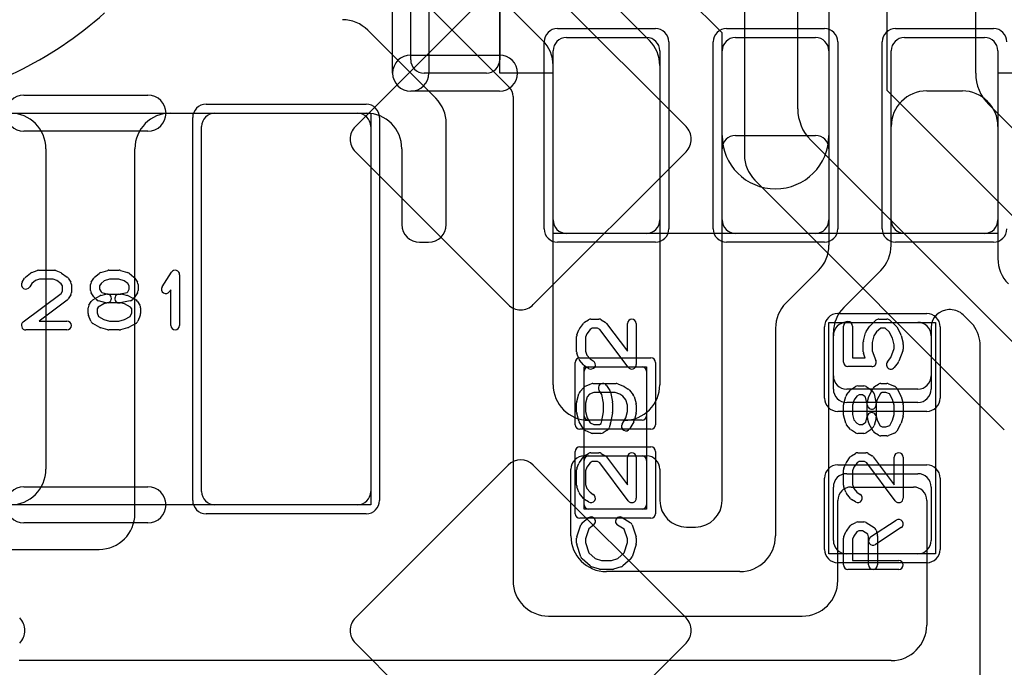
# Model space of a CAD drawing. Extents: x -1 to 20.9, y -0.5 to 20.
# Tile 14 of 19: x 10.9 to 16.5, y 8.3 to 11.9. Entities that reach past the tile are written whole.
import ezdxf

# ---------------------------------------------------------------- set-up
doc = ezdxf.new("R2010")
doc.units = 0
for name, color, linetype in [('L1', 3, 'CONTINUOUS'), ('L4', 3, 'CONTINUOUS'), ('MetalMask-A', 176, 'CONTINUOUS'), ('PartsArea-A', 111, 'CONTINUOUS'), ('PartsSilk-A', 221, 'CONTINUOUS'), ('Resist-A', 2, 'CONTINUOUS'), ('Silk-A', 140, 'CONTINUOUS')]:
    doc.layers.add(name, color=color, linetype=linetype)

msp = doc.modelspace()

# ---------------------------------------------------------------- linework, layer by layer
at = {"layer": 'L1'}
for p, q in [((13.68358, 12.56642), (14.46642, 11.78358)), ((14.875, 11.82574), (14.41287, 12.28787)), ((13.86642, 11.78358), (13.38358, 12.26642)), ((13.10858, 12.09142), (13.67804, 11.52196)), ((15.475, 11.95), (15.475, 11.25)), ((13.26642, 11.45858), (12.88358, 11.84142)), ((14, 11.8), (14.45, 11.8)), ((14.875, 11.25), (14.875, 11.82574)), ((14.95, 11.8), (15.4, 11.8)), ((15.9, 11.8), (16.35, 11.8)), ((13.925, 10.775), (13.925, 11.725)), ((14.525, 11.725), (14.525, 10.775)), ((14.875, 10.775), (14.875, 11.725)), ((15.475, 11.725), (15.475, 10.775)), ((15.825, 10.775), (15.825, 11.725)), ((16.425, 11.725), (16.425, 10.775)), ((13.925, 9.85), (13.925, 11.64216)), ((14.525, 11.64216), (14.525, 9.85)), ((13.7, 11.46895), (13.7, 8.75)), ((16.025, 11.5), (16.225, 11.5)), ((11.775, 11.375), (12.875, 11.375)), ((12.025, 11.375), (12.825, 11.375)), ((11.95, 9.25), (11.95, 11.3)), ((12.9, 11.3), (12.9, 9.25)), ((13.325, 10.75), (13.325, 11.31716)), ((15.825, 10.63284), (15.825, 11.3)), ((16.425, 11.3), (16.425, 10.55784)), ((14.94997, 11.25), (15.40003, 11.25)), ((11.075, 11.175), (11.075, 9.375)), ((11.575, 9.125), (11.575, 11.175)), ((13.075, 11.175), (13.075, 10.75)), ((14.875, 9.2), (14.875, 11.17503)), ((15.475, 11.17503), (15.475, 10.63284)), ((14.45, 10.7), (14, 10.7)), ((15.4, 10.7), (14.95, 10.7)), ((16.35, 10.7), (15.9, 10.7)), ((13.175, 10.65), (13.225, 10.65)), ((15.41642, 10.49142), (15.23358, 10.30858)), ((15.55858, 10.28358), (15.76642, 10.49142)), ((16.15858, 10.2713), (16.15, 10.2713)), ((16.28739, 10.18391), (16.22929, 10.24201)), ((15.575, 10.2), (15.975, 10.2)), ((15.175, 10.16716), (15.175, 9)), ((15.5, 9.89997), (15.5, 10.14216)), ((16.05, 10.1713), (16.05, 9.89997)), ((15.5, 9.825), (15.5, 10.125)), ((16.05, 10.125), (16.05, 9.825)), ((16.325, 6.675), (16.325, 10.06716)), ((14.1, 9.675), (14.1, 9.925)), ((14.125, 9.95), (14.425, 9.95)), ((14.45, 9.925), (14.45, 9.675)), ((15.97503, 9.825), (15.57497, 9.825)), ((15.975, 9.75), (15.575, 9.75)), ((14.325, 9.65), (14.125, 9.65)), ((14.425, 9.65), (14.125, 9.65)), ((14.09997, 9.45), (14.45003, 9.45)), ((14.1, 9.175), (14.1, 9.425)), ((14.125, 9.45), (14.425, 9.45)), ((14.45, 9.425), (14.45, 9.175)), ((14.025, 9), (14.025, 9.37503)), ((14.525, 9.37503), (14.525, 9.2)), ((15.575, 9.35), (15.975, 9.35)), ((15.5, 8.975), (15.5, 9.275)), ((15.59997, 9.275), (15.95003, 9.275)), ((16.05, 9.275), (16.05, 8.975)), ((15.525, 8.75), (15.525, 9.20003)), ((16.025, 9.20003), (16.025, 8.5)), ((12.825, 9.175), (12.025, 9.175)), ((14.425, 9.15), (14.125, 9.15)), ((14.675, 9.05), (14.725, 9.05)), ((9.55, 8.925), (11.375, 8.925)), ((15.975, 8.9), (15.575, 8.9)), ((14.975, 8.8), (14.225, 8.8)), ((13.9, 8.55), (15.325, 8.55)), ((15.825, 8.3), (10.925, 8.3))]:
    msp.add_line(p, q, dxfattribs=at)
for centre, radius, start, end in [((12.74216, 11.7), 0.2, 45, 90), ((14, 11.725), 0.075, 90, 180), ((14.45, 11.725), 0.075, 0, 90), ((14.95, 11.725), 0.075, 90, 180), ((15.4, 11.725), 0.075, 0, 90), ((15.9, 11.725), 0.075, 90, 180), ((16.35, 11.725), 0.075, 0, 90), ((13.725, 11.64216), 0.2, 0, 45), ((14.325, 11.64216), 0.2, 0, 45), ((13.62503, 11.46895), 0.07497, 0, 45), ((13.125, 11.31716), 0.2, 0, 45), ((16.025, 11.3), 0.2, 90, 180), ((16.225, 11.3), 0.2, 0, 90), ((10.875, 11.175), 0.2, 0, 89.99885), ((11.775, 11.175), 0.2, 90, 180), ((12.025, 11.3), 0.075, 90, 180), ((12.825, 11.3), 0.075, 0, 90), ((12.875, 11.175), 0.2, 0, 90), ((15.175, 11.25), 0.3, 180, 0), ((14.94997, 11.17503), 0.07497, 90, 180), ((15.40003, 11.17503), 0.07497, 0, 90), ((13.175, 10.75), 0.1, 180, -90), ((13.225, 10.75), 0.1, -90, 0), ((14, 10.775), 0.075, 180, -90), ((14.45, 10.775), 0.075, -90, 0), ((14.95, 10.775), 0.075, 180, -90), ((15.4, 10.775), 0.075, -90, 0), ((15.9, 10.775), 0.075, 180, -90), ((16.35, 10.775), 0.075, -90, 0), ((15.275, 10.63284), 0.2, -45, 0), ((15.625, 10.63284), 0.2, -45, 0), ((16.625, 10.55784), 0.2, 180, -135), ((15.375, 10.16716), 0.2, 135, 180), ((15.7, 10.14216), 0.2, 135, 180), ((16.15, 10.1713), 0.1, 90, 180), ((16.15858, 10.1713), 0.1, 45, 90), ((15.575, 10.125), 0.075, 90, 180), ((15.975, 10.125), 0.075, 0, 90), ((16.125, 10.06716), 0.2, 0, 35.71418), ((14.125, 9.925), 0.025, 90, 180), ((14.425, 9.925), 0.025, 0, 90), ((14.125, 9.85), 0.2, 180, -90), ((14.325, 9.85), 0.2, -90, 0), ((15.57497, 9.89997), 0.07497, 180, -90), ((15.97503, 9.89997), 0.07497, -90, 0), ((15.575, 9.825), 0.075, 180, -90), ((15.975, 9.825), 0.075, -90, 0), ((14.125, 9.675), 0.025, 180, -90), ((14.425, 9.675), 0.025, -90, 0), ((14.09997, 9.37503), 0.07497, 90, 180), ((14.125, 9.425), 0.025, 90, 180), ((14.425, 9.425), 0.025, 0, 90), ((14.45003, 9.37503), 0.07497, 0, 90), ((10.875, 9.375), 0.2, -90, 0), ((15.575, 9.275), 0.075, 90, 180), ((15.975, 9.275), 0.075, 0, 90), ((12.025, 9.25), 0.075, 180, -90), ((12.825, 9.25), 0.075, -90, 0), ((15.59997, 9.20003), 0.07497, 90, 180), ((15.95003, 9.20003), 0.07497, 0, 90), ((14.675, 9.2), 0.15, 180, -90), ((14.725, 9.2), 0.15, -90, 0), ((14.125, 9.175), 0.025, 180, -90), ((14.425, 9.175), 0.025, -90, 0), ((11.375, 9.125), 0.2, -90, 0), ((14.225, 9), 0.2, 180, -90), ((14.975, 9), 0.2, -90, 0), ((15.575, 8.975), 0.075, 180, -90), ((15.975, 8.975), 0.075, -90, 0), ((13.9, 8.75), 0.2, 180, -90), ((15.325, 8.75), 0.2, -90, 0), ((15.825, 8.5), 0.2, -90, 0)]:
    msp.add_arc(centre, radius, start, end, dxfattribs=at)
at = {"layer": 'L4'}
for p, q in [((16.3, 11.6), (16.3, 14.24645)), ((15.8, 13.075), (15.8, 11.50355)), ((15.3, 11.4), (15.3, 12.97145)), ((15, 12.76716), (15, 11.14062)), ((13.67263, 12.1585), (12.81404, 11.29991)), ((14.67262, 11.29992), (13.81403, 12.1585)), ((15.8, 11.50355), (17.32678, 9.97678)), ((16.99822, 10.79822), (16.37322, 11.42322)), ((16.9, 9.69645), (15.37322, 11.22322)), ((12.81404, 11.15849), (13.67262, 10.29991)), ((13.81404, 10.29991), (14.67262, 11.15849)), ((15.05858, 10.9992), (16.46081, 9.59697)), ((13.67263, 9.3985), (12.81404, 8.53991)), ((14.67262, 8.53992), (13.81403, 9.3985)), ((12.81404, 8.39849), (13.67262, 7.53991)), ((13.81404, 7.53991), (14.67262, 8.39849))]:
    msp.add_line(p, q, dxfattribs=at)
for centre, radius, start, end in [((9.99997, 13.5), 2.10001, -80.76302, -48.05369), ((16.55, 11.6), 0.25, 180, -135), ((15.55, 11.4), 0.25, 180, -135), ((12.88474, 11.2292), 0.09999, 134.99595, -134.99595), ((14.60191, 11.2292), 0.10001, -45, 45.00405), ((15.2, 11.14062), 0.2, 180, -135), ((13.74333, 10.37061), 0.09999, -135.00405, -44.99595), ((13.74333, 9.3278), 0.09998, 45, 135), ((10.85691, 8.4692), 0.10001, -45, 45.00405), ((12.88474, 8.4692), 0.09999, 134.99595, -134.99595), ((14.60191, 8.4692), 0.10001, -45, 45.00405)]:
    msp.add_arc(centre, radius, start, end, dxfattribs=at)
at = {"layer": 'MetalMask-A'}
for p, q in [((14, 11.8), (14.45, 11.8)), ((14.95, 11.8), (15.4, 11.8)), ((15.9, 11.8), (16.35, 11.8)), ((13.925, 10.775), (13.925, 11.725)), ((14.525, 11.725), (14.525, 10.775)), ((14.875, 10.775), (14.875, 11.725)), ((15.475, 11.725), (15.475, 10.775)), ((15.825, 10.775), (15.825, 11.725)), ((16.425, 11.725), (16.425, 10.775)), ((12.025, 11.375), (12.825, 11.375)), ((11.95, 9.25), (11.95, 11.3)), ((12.9, 11.3), (12.9, 9.25)), ((14.45, 10.7), (14, 10.7)), ((15.4, 10.7), (14.95, 10.7)), ((16.35, 10.7), (15.9, 10.7)), ((15.575, 10.2), (15.975, 10.2)), ((15.5, 9.825), (15.5, 10.125)), ((16.05, 10.125), (16.05, 9.825)), ((14.1, 9.675), (14.1, 9.925)), ((14.125, 9.95), (14.425, 9.95)), ((14.45, 9.925), (14.45, 9.675)), ((15.975, 9.75), (15.575, 9.75)), ((14.425, 9.65), (14.125, 9.65)), ((14.1, 9.175), (14.1, 9.425)), ((14.125, 9.45), (14.425, 9.45)), ((14.45, 9.425), (14.45, 9.175)), ((15.575, 9.35), (15.975, 9.35)), ((15.5, 8.975), (15.5, 9.275)), ((16.05, 9.275), (16.05, 8.975)), ((12.825, 9.175), (12.025, 9.175)), ((14.425, 9.15), (14.125, 9.15)), ((15.975, 8.9), (15.575, 8.9))]:
    msp.add_line(p, q, dxfattribs=at)
for centre, radius, start, end in [((14, 11.725), 0.075, 90, 180), ((14.45, 11.725), 0.075, 0, 90), ((14.95, 11.725), 0.075, 90, 180), ((15.4, 11.725), 0.075, 0, 90), ((15.9, 11.725), 0.075, 90, 180), ((16.35, 11.725), 0.075, 0, 90), ((12.025, 11.3), 0.075, 90, 180), ((12.825, 11.3), 0.075, 0, 90), ((14, 10.775), 0.075, 180, -90), ((14.45, 10.775), 0.075, -90, 0), ((14.95, 10.775), 0.075, 180, -90), ((15.4, 10.775), 0.075, -90, 0), ((15.9, 10.775), 0.075, 180, -90), ((16.35, 10.775), 0.075, -90, 0), ((15.575, 10.125), 0.075, 90, 180), ((15.975, 10.125), 0.075, 0, 90), ((14.125, 9.925), 0.025, 90, 180), ((14.425, 9.925), 0.025, 0, 90), ((15.575, 9.825), 0.075, 180, -90), ((15.975, 9.825), 0.075, -90, 0), ((14.125, 9.675), 0.025, 180, -90), ((14.425, 9.675), 0.025, -90, 0), ((14.125, 9.425), 0.025, 90, 180), ((14.425, 9.425), 0.025, 0, 90), ((15.575, 9.275), 0.075, 90, 180), ((15.975, 9.275), 0.075, 0, 90), ((12.025, 9.25), 0.075, 180, -90), ((12.825, 9.25), 0.075, -90, 0), ((14.125, 9.175), 0.025, 180, -90), ((14.425, 9.175), 0.025, -90, 0), ((15.575, 8.975), 0.075, 180, -90), ((15.975, 8.975), 0.075, -90, 0)]:
    msp.add_arc(centre, radius, start, end, dxfattribs=at)
at = {"layer": 'PartsArea-A'}
for p, q in [((13.625, 11.6), (13.625, 13.4)), ((13.925, 11.6), (13.625, 11.6)), ((13.925, 10.7), (13.925, 11.6)), ((16.725, 11.6), (16.425, 11.6)), ((16.425, 11.6), (16.425, 10.7)), ((9.7, 11.375), (12.9, 11.375)), ((12.9, 11.375), (12.9, 9.175)), ((16.425, 10.7), (13.925, 10.7)), ((15.475, 8.9), (15.475, 10.2)), ((15.475, 10.2), (16.075, 10.2)), ((16.075, 10.2), (16.075, 8.9)), ((14.1, 9.15), (14.1, 9.95)), ((14.1, 9.95), (14.45, 9.95)), ((14.45, 9.95), (14.45, 9.15)), ((12.9, 9.175), (9.7, 9.175)), ((14.45, 9.15), (14.1, 9.15)), ((16.075, 8.9), (15.475, 8.9))]:
    msp.add_line(p, q, dxfattribs=at)
at = {"layer": 'PartsSilk-A'}
for p, q in [((13.0234, 11.6), (13.0234, 13.4)), ((13.125, 11.675), (13.125, 13.325)), ((13.2266, 13.2984), (13.2266, 11.6)), ((13.625, 13.325), (13.625, 11.675)), ((13.125, 11.7016), (13.6234, 11.7016)), ((13.55, 11.6), (13.2, 11.6)), ((10.9516, 11.4766), (11.6484, 11.4766)), ((13.6234, 11.4984), (13.125, 11.4984)), ((11.6484, 11.2734), (10.9516, 11.2734)), ((10.96077, 10.45378), (10.98855, 10.476)), ((10.99563, 10.47997), (11.02618, 10.49108)), ((11.03472, 10.49259), (11.12083, 10.49259)), ((11.13011, 10.4908), (11.15789, 10.47969)), ((11.16331, 10.4767), (11.19387, 10.45448)), ((11.34867, 10.45295), (11.37367, 10.47517)), ((11.38341, 10.48052), (11.4223, 10.49163)), ((11.42917, 10.49259), (11.4875, 10.49259)), ((11.49437, 10.49163), (11.53326, 10.48052)), ((11.54201, 10.476), (11.56979, 10.45378)), ((11.72763, 10.3997), (11.78041, 10.48118)), ((11.82639, 10.46759), (11.82639, 10.18241)), ((10.9413, 10.42529), (10.95519, 10.44751)), ((10.99533, 10.4174), (10.9837, 10.39879)), ((11.01658, 10.43439), (10.99533, 10.4174)), ((11.03912, 10.44259), (11.01658, 10.43439)), ((11.11602, 10.44259), (11.03912, 10.44259)), ((11.13643, 10.43443), (11.11602, 10.44259)), ((11.16054, 10.41689), (11.13643, 10.43443)), ((11.16806, 10.40487), (11.16054, 10.41689)), ((11.16806, 10.37476), (11.16806, 10.40487)), ((11.20037, 10.44751), (11.21426, 10.42529)), ((11.21806, 10.41204), (11.21806, 10.36759)), ((11.32639, 10.3787), (11.32639, 10.41204)), ((11.33019, 10.42529), (11.34408, 10.44751)), ((11.38457, 10.41796), (11.37639, 10.40487)), ((11.37639, 10.40487), (11.37639, 10.38587)), ((11.40263, 10.43401), (11.38457, 10.41796)), ((11.43267, 10.44259), (11.40263, 10.43401)), ((11.484, 10.44259), (11.43267, 10.44259)), ((11.5147, 10.43382), (11.484, 10.44259)), ((11.53523, 10.4174), (11.5147, 10.43382)), ((11.54306, 10.40487), (11.53523, 10.4174)), ((11.54306, 10.38587), (11.54306, 10.40487)), ((11.57537, 10.44751), (11.58926, 10.42529)), ((11.59306, 10.41204), (11.59306, 10.3787)), ((10.94747, 10.20239), (11.16043, 10.36256)), ((11.16043, 10.36256), (11.16806, 10.37476)), ((11.21426, 10.35434), (11.20037, 10.33212)), ((11.34408, 10.34323), (11.33019, 10.36545)), ((11.33899, 10.32634), (11.37788, 10.34856)), ((11.37639, 10.38587), (11.38497, 10.37215)), ((11.38384, 10.35101), (11.41162, 10.35842)), ((11.38497, 10.37215), (11.38932, 10.3678)), ((11.38932, 10.3678), (11.42134, 10.35926)), ((11.42134, 10.35926), (11.49861, 10.35926)), ((11.4826, 10.35877), (11.53074, 10.3684)), ((11.50505, 10.35842), (11.53283, 10.35101)), ((11.53074, 10.3684), (11.53448, 10.37215)), ((11.53448, 10.37215), (11.54306, 10.38587)), ((11.53815, 10.34891), (11.57982, 10.32669)), ((11.58926, 10.36545), (11.57537, 10.34323)), ((11.77639, 10.38301), (11.76959, 10.37252)), ((11.77639, 10.18241), (11.77639, 10.38301)), ((11.1942, 10.32539), (11.03733, 10.20741)), ((11.3163, 10.29566), (11.33019, 10.31788)), ((11.35871, 10.32769), (11.3476, 10.3388)), ((11.39986, 10.30353), (11.36925, 10.28604)), ((11.41162, 10.3101), (11.36995, 10.32121)), ((11.4245, 10.3101), (11.39986, 10.30353)), ((11.49533, 10.30926), (11.41806, 10.30926)), ((11.54796, 10.32086), (11.4924, 10.30975)), ((11.51717, 10.30344), (11.49533, 10.30926)), ((11.5504, 10.28572), (11.51717, 10.30344)), ((11.57185, 10.3388), (11.56074, 10.32769)), ((11.58926, 10.31787), (11.60314, 10.29565)), ((11.3125, 10.24907), (11.3125, 10.28241)), ((11.32831, 10.20612), (11.31442, 10.23945)), ((11.36925, 10.28604), (11.3625, 10.27524)), ((11.3625, 10.27524), (11.3625, 10.25407)), ((11.3625, 10.25407), (11.37119, 10.23322)), ((11.54842, 10.2336), (11.55694, 10.25407)), ((11.55694, 10.27524), (11.5504, 10.28572)), ((11.55694, 10.25407), (11.55694, 10.27524)), ((11.60502, 10.23946), (11.59114, 10.20613)), ((11.60694, 10.28241), (11.60694, 10.24907)), ((11.03733, 10.20741), (11.19306, 10.20741)), ((11.37788, 10.17181), (11.33899, 10.19403)), ((11.37119, 10.23322), (11.40006, 10.21673)), ((11.40006, 10.21673), (11.43267, 10.20741)), ((11.43267, 10.20741), (11.484, 10.20741)), ((11.484, 10.20741), (11.51697, 10.21683)), ((11.51697, 10.21683), (11.54842, 10.2336)), ((11.57982, 10.19368), (11.53815, 10.17146)), ((14.0733, 10.16331), (14.09552, 10.19387)), ((14.10249, 10.20037), (14.12471, 10.21426)), ((14.13796, 10.21806), (14.18241, 10.21806)), ((14.19566, 10.21426), (14.21788, 10.20037)), ((14.22461, 10.1942), (14.34259, 10.03733)), ((14.34259, 10.03733), (14.34259, 10.19306)), ((14.39259, 10.19306), (14.39259, 9.9625)), ((15.70625, 10.18093), (15.73958, 10.21149)), ((15.75648, 10.21806), (15.80093, 10.21806)), ((15.81783, 10.21149), (15.85116, 10.18093)), ((11.19306, 10.15741), (10.9625, 10.15741)), ((11.4223, 10.15837), (11.38341, 10.16948)), ((11.4875, 10.15741), (11.42917, 10.15741)), ((11.53326, 10.16948), (11.49437, 10.15837)), ((14.0592, 10.13011), (14.07031, 10.15789)), ((14.11557, 10.13643), (14.10741, 10.11602)), ((14.13311, 10.16054), (14.11557, 10.13643)), ((14.14513, 10.16806), (14.13311, 10.16054)), ((14.17524, 10.16806), (14.14513, 10.16806)), ((14.18744, 10.16043), (14.17524, 10.16806)), ((14.34761, 9.94747), (14.18744, 10.16043)), ((15.55741, 9.97639), (15.55741, 10.17917)), ((15.60741, 10.17917), (15.60741, 10.00139)), ((15.66927, 10.09634), (15.68038, 10.14078)), ((15.68383, 10.14859), (15.70235, 10.17637)), ((15.74227, 10.14612), (15.72783, 10.12446)), ((15.76621, 10.16806), (15.74227, 10.14612)), ((15.7912, 10.16806), (15.76621, 10.16806)), ((15.81421, 10.14696), (15.7912, 10.16806)), ((15.83297, 10.11178), (15.81421, 10.14696)), ((15.85632, 10.17426), (15.87854, 10.13259)), ((15.88073, 10.12689), (15.89184, 10.08245)), ((14.05741, 10.03472), (14.05741, 10.12083)), ((14.10741, 10.11602), (14.10741, 10.03912)), ((15.66852, 10.03472), (15.66852, 10.09028)), ((15.72783, 10.12446), (15.71852, 10.0872)), ((15.71852, 10.0872), (15.71852, 10.03932)), ((15.84259, 10.07331), (15.83297, 10.11178)), ((15.84259, 10.05321), (15.84259, 10.07331)), ((15.89259, 10.07639), (15.89259, 10.04861)), ((14.07003, 9.99563), (14.05892, 10.02618)), ((14.10741, 10.03912), (14.11561, 10.01658)), ((14.11561, 10.01658), (14.1326, 9.99533)), ((15.67946, 10.00139), (15.67016, 10.02582)), ((15.71852, 10.03932), (15.7391, 9.98529)), ((15.8234, 10.00284), (15.84259, 10.05321)), ((15.89095, 10.03971), (15.86873, 9.98138)), ((14.09622, 9.96077), (14.074, 9.98855)), ((14.1326, 9.99533), (14.15121, 9.9837)), ((15.60741, 10.00139), (15.67946, 10.00139)), ((15.80363, 9.97812), (15.8234, 10.00284)), ((15.86489, 9.97466), (15.84267, 9.94688)), ((14.12471, 9.9413), (14.10249, 9.95519)), ((15.71574, 9.95139), (15.58241, 9.95139)), ((14.10613, 9.84114), (14.13946, 9.85502)), ((14.14907, 9.85694), (14.2787, 9.85694)), ((14.28831, 9.85502), (14.32165, 9.84114)), ((15.73213, 9.83926), (15.75435, 9.85314)), ((15.76759, 9.85694), (15.80093, 9.85694)), ((15.81054, 9.85502), (15.84387, 9.84114)), ((14.05816, 9.75467), (14.06927, 9.79912)), ((14.07483, 9.80967), (14.09705, 9.83467)), ((14.13063, 9.79718), (14.11629, 9.78104)), ((14.15407, 9.80694), (14.13063, 9.79718)), ((14.2737, 9.80694), (14.15407, 9.80694)), ((14.19961, 9.79442), (14.18383, 9.81807)), ((14.20926, 9.74613), (14.19961, 9.79442)), ((14.22543, 9.84581), (14.24395, 9.81804)), ((14.24766, 9.80907), (14.25877, 9.75351)), ((14.30053, 9.79577), (14.2737, 9.80694)), ((14.3174, 9.78523), (14.30053, 9.79577)), ((14.32529, 9.83926), (14.34751, 9.82537)), ((14.35378, 9.81979), (14.376, 9.79201)), ((15.574, 9.79201), (15.59622, 9.81979)), ((15.60249, 9.82537), (15.62471, 9.83926)), ((15.63796, 9.84306), (15.6713, 9.84306)), ((15.68455, 9.83926), (15.70677, 9.82537)), ((15.70109, 9.78815), (15.72331, 9.82982)), ((15.7112, 9.82185), (15.72231, 9.81074)), ((15.72914, 9.79796), (15.74025, 9.7424)), ((15.76428, 9.8004), (15.74656, 9.76717)), ((15.77476, 9.80694), (15.76428, 9.8004)), ((15.79593, 9.80694), (15.77476, 9.80694)), ((15.8164, 9.79842), (15.79593, 9.80694)), ((15.83317, 9.76697), (15.8164, 9.79842)), ((15.85632, 9.82982), (15.87854, 9.78815)), ((14.05741, 9.69583), (14.05741, 9.74861)), ((14.11629, 9.78104), (14.10741, 9.74553)), ((14.10741, 9.74553), (14.10741, 9.69911)), ((14.20926, 9.69831), (14.20926, 9.74613)), ((14.25926, 9.74861), (14.25926, 9.69583)), ((14.33382, 9.7647), (14.3174, 9.78523)), ((14.34259, 9.734), (14.33382, 9.7647)), ((14.38052, 9.78326), (14.39163, 9.74437)), ((15.55837, 9.74437), (15.56948, 9.78326)), ((15.61618, 9.7647), (15.60741, 9.734)), ((15.6326, 9.78523), (15.61618, 9.7647)), ((15.64513, 9.79306), (15.6326, 9.78523)), ((15.66413, 9.79306), (15.64513, 9.79306)), ((15.67785, 9.78448), (15.66413, 9.79306)), ((15.6816, 9.78074), (15.67785, 9.78448)), ((15.69123, 9.7326), (15.6816, 9.78074)), ((15.69074, 9.67134), (15.69074, 9.74861)), ((15.69158, 9.75505), (15.69899, 9.78283)), ((15.74656, 9.76717), (15.74074, 9.74533)), ((15.74074, 9.74533), (15.74074, 9.66806)), ((15.84259, 9.734), (15.83317, 9.76697)), ((15.88052, 9.78326), (15.89163, 9.74437)), ((14.06936, 9.64773), (14.05825, 9.68939)), ((14.10741, 9.69911), (14.11684, 9.66375)), ((14.19886, 9.6463), (14.20926, 9.69831)), ((14.25877, 9.69093), (14.24766, 9.63538)), ((14.33316, 9.66375), (14.34259, 9.69911)), ((14.34259, 9.69911), (14.34259, 9.734)), ((14.39175, 9.68939), (14.38064, 9.64773)), ((14.39259, 9.7375), (14.39259, 9.69583)), ((15.55741, 9.67917), (15.55741, 9.7375)), ((15.60741, 9.734), (15.60741, 9.68267)), ((15.84259, 9.68267), (15.84259, 9.734)), ((15.89259, 9.7375), (15.89259, 9.67917)), ((14.09403, 9.60288), (14.07181, 9.64177)), ((14.11684, 9.66375), (14.13322, 9.63508)), ((14.13322, 9.63508), (14.15407, 9.62639)), ((14.18635, 9.62639), (14.19446, 9.63146)), ((14.19446, 9.63146), (14.19886, 9.6463)), ((14.24712, 9.63318), (14.23971, 9.60818)), ((14.31255, 9.62768), (14.33316, 9.66375)), ((14.37819, 9.64177), (14.35597, 9.60288)), ((15.56948, 9.63341), (15.55837, 9.6723)), ((15.60741, 9.68267), (15.61599, 9.65263)), ((15.61599, 9.65263), (15.63204, 9.63457)), ((15.63204, 9.63457), (15.64513, 9.62639)), ((15.66413, 9.62639), (15.67785, 9.63497)), ((15.67785, 9.63497), (15.6822, 9.63932)), ((15.6822, 9.63932), (15.69074, 9.67134)), ((15.69899, 9.63384), (15.69158, 9.66162)), ((15.72366, 9.58899), (15.70144, 9.62788)), ((15.7399, 9.66162), (15.72879, 9.61995)), ((15.7399, 9.6745), (15.74647, 9.64986)), ((15.74647, 9.64986), (15.76396, 9.61925)), ((15.81678, 9.62119), (15.83327, 9.65006)), ((15.83327, 9.65006), (15.84259, 9.68267)), ((15.87819, 9.62788), (15.85597, 9.58899)), ((15.89163, 9.6723), (15.88052, 9.63341)), ((14.13945, 9.57831), (14.10612, 9.5922)), ((14.19352, 9.57639), (14.14907, 9.57639)), ((14.15407, 9.62639), (14.18635, 9.62639)), ((14.22899, 9.59408), (14.20677, 9.58019)), ((15.59705, 9.59867), (15.57483, 9.62367)), ((15.62471, 9.58019), (15.60249, 9.59408)), ((15.6713, 9.57639), (15.63796, 9.57639)), ((15.64513, 9.62639), (15.66413, 9.62639)), ((15.70677, 9.59408), (15.68455, 9.58019)), ((15.72231, 9.60871), (15.7112, 9.5976)), ((15.75434, 9.5663), (15.73212, 9.58019)), ((15.76396, 9.61925), (15.77476, 9.6125)), ((15.77476, 9.6125), (15.79593, 9.6125)), ((15.79593, 9.6125), (15.81678, 9.62119)), ((15.84388, 9.57831), (15.81055, 9.56442)), ((15.80093, 9.5625), (15.76759, 9.5625)), ((14.10249, 9.45037), (14.12471, 9.46426)), ((14.13796, 9.46806), (14.18241, 9.46806)), ((14.19566, 9.46426), (14.21788, 9.45037)), ((15.60249, 9.45037), (15.62471, 9.46426)), ((15.63796, 9.46806), (15.68241, 9.46806)), ((15.69566, 9.46426), (15.71788, 9.45037)), ((14.0592, 9.38011), (14.07031, 9.40789)), ((14.0733, 9.41331), (14.09552, 9.44387)), ((14.13311, 9.41054), (14.11557, 9.38643)), ((14.14513, 9.41806), (14.13311, 9.41054)), ((14.17524, 9.41806), (14.14513, 9.41806)), ((14.18744, 9.41043), (14.17524, 9.41806)), ((14.34761, 9.19747), (14.18744, 9.41043)), ((14.22461, 9.4442), (14.34259, 9.28733)), ((14.34259, 9.28733), (14.34259, 9.44306)), ((14.39259, 9.44306), (14.39259, 9.2125)), ((15.5592, 9.38011), (15.57031, 9.40789)), ((15.5733, 9.41331), (15.59552, 9.44387)), ((15.63311, 9.41054), (15.61557, 9.38643)), ((15.64513, 9.41806), (15.63311, 9.41054)), ((15.67524, 9.41806), (15.64513, 9.41806)), ((15.68744, 9.41043), (15.67524, 9.41806)), ((15.84761, 9.19747), (15.68744, 9.41043)), ((15.72461, 9.4442), (15.84259, 9.28733)), ((15.84259, 9.28733), (15.84259, 9.44306)), ((15.89259, 9.44306), (15.89259, 9.2125)), ((14.05741, 9.28472), (14.05741, 9.37083)), ((14.11557, 9.38643), (14.10741, 9.36602)), ((14.10741, 9.36602), (14.10741, 9.28912)), ((15.55741, 9.28472), (15.55741, 9.37083)), ((15.61557, 9.38643), (15.60741, 9.36602)), ((15.60741, 9.36602), (15.60741, 9.28912)), ((10.9516, 9.2766), (11.6484, 9.2766)), ((14.07003, 9.24563), (14.05892, 9.27618)), ((14.10741, 9.28912), (14.11561, 9.26658)), ((14.11561, 9.26658), (14.1326, 9.24533)), ((14.1326, 9.24533), (14.15121, 9.2337)), ((15.57003, 9.24563), (15.55892, 9.27618)), ((15.60741, 9.28912), (15.61561, 9.26658)), ((15.61561, 9.26658), (15.6326, 9.24533)), ((15.6326, 9.24533), (15.65121, 9.2337)), ((14.09622, 9.21077), (14.074, 9.23855)), ((14.12471, 9.1913), (14.10249, 9.20519)), ((15.59622, 9.21077), (15.574, 9.23855)), ((15.62471, 9.1913), (15.60249, 9.20519)), ((14.08863, 9.07338), (14.12196, 9.10115)), ((14.31418, 9.10314), (14.35862, 9.07537)), ((15.60456, 9.06542), (15.62678, 9.07653)), ((15.63796, 9.07917), (15.6713, 9.07917)), ((15.68455, 9.07537), (15.72899, 9.04759)), ((15.70947, 8.99453), (15.85391, 9.08898)), ((11.6484, 9.0734), (10.9516, 9.0734)), ((14.05869, 8.9954), (14.08091, 9.06207)), ((14.1261, 9.03952), (14.10741, 8.98344)), ((14.15396, 9.06273), (14.1261, 9.03952)), ((14.3245, 9.03773), (14.28768, 9.06074)), ((14.34259, 8.98344), (14.3245, 9.03773)), ((14.36909, 9.06207), (14.39131, 8.9954)), ((15.55956, 8.99765), (15.57067, 9.02265)), ((15.5733, 9.0272), (15.59552, 9.05776)), ((15.63237, 9.02343), (15.61529, 8.99993)), ((15.64386, 9.02917), (15.63237, 9.02343)), ((15.66413, 9.02917), (15.64386, 9.02917)), ((15.69413, 9.01042), (15.66413, 9.02917)), ((15.88127, 9.04714), (15.73683, 8.95269)), ((15.7399, 9.03283), (15.74731, 9.00505)), ((14.05741, 8.95972), (14.05741, 8.9875)), ((14.10741, 8.98344), (14.10741, 8.96362)), ((14.34259, 8.96362), (14.34259, 8.98344)), ((14.39259, 8.9875), (14.39259, 8.95972)), ((15.55741, 8.8375), (15.55741, 8.9875)), ((15.61529, 8.99993), (15.60741, 8.9822)), ((15.60741, 8.9822), (15.60741, 8.8625)), ((15.69815, 8.99533), (15.69413, 9.01042)), ((15.69815, 8.8375), (15.69815, 8.99533)), ((15.74815, 8.99861), (15.74815, 8.8375)), ((14.08082, 8.88266), (14.0586, 8.9521)), ((14.10741, 8.96362), (14.12632, 8.90452)), ((14.32368, 8.90452), (14.34259, 8.96362)), ((14.3914, 8.9521), (14.36918, 8.88266)), ((14.13261, 8.83258), (14.08817, 8.87147)), ((14.12632, 8.90452), (14.16156, 8.87368)), ((14.16156, 8.87368), (14.19734, 8.8625)), ((14.19734, 8.8625), (14.25266, 8.8625)), ((14.25266, 8.8625), (14.28844, 8.87368)), ((14.28844, 8.87368), (14.32368, 8.90452)), ((14.36183, 8.87147), (14.31739, 8.83258)), ((15.60741, 8.8625), (15.86759, 8.8625)), ((14.18606, 8.81364), (14.14161, 8.82753)), ((14.25648, 8.8125), (14.19352, 8.8125)), ((14.30839, 8.82753), (14.26394, 8.81364)), ((15.86759, 8.8125), (15.58241, 8.8125))]:
    msp.add_line(p, q, dxfattribs=at)
for centre, radius, start, end in [((13.125, 11.6), 0.1016, 90, -90), ((13.6234, 11.6), 0.1016, -90, 90), ((13.2, 11.675), 0.075, 180, -90), ((13.55, 11.675), 0.075, -90, 0), ((13.125, 11.6), 0.1016, 180, 0), ((10.9516, 11.375), 0.1016, 90, -90), ((11.6484, 11.375), 0.1016, -90, 90), ((11.00417, 10.45648), 0.025, 109.97919, 128.65478), ((11.03472, 10.46759), 0.025, 90, 109.98461), ((11.12083, 10.46759), 0.025, 68.2071, 90), ((11.14861, 10.45648), 0.025, 53.98274, 68.20215), ((11.39028, 10.45648), 0.025, 105.94854, 131.62783), ((11.42917, 10.46759), 0.025, 90, 105.94854), ((11.4875, 10.46759), 0.025, 74.05146, 90), ((11.52639, 10.45648), 0.025, 51.33303, 74.05146), ((11.80139, 10.46759), 0.025, 0, 147.06619), ((10.9625, 10.41204), 0.025, 147.99462, -32.01002), ((10.97639, 10.43426), 0.025, 128.66697, 147.98998), ((11.17917, 10.43426), 0.025, 32.00538, 53.97932), ((11.19306, 10.41204), 0.025, 0, 32.01002), ((11.35139, 10.41204), 0.025, 147.99462, 180), ((11.36528, 10.43426), 0.025, 131.62783, 147.99462), ((11.55417, 10.43426), 0.025, 32.00538, 51.33303), ((11.56806, 10.41204), 0.025, 0, 32.00538), ((11.19306, 10.36759), 0.025, -32.00538, 0), ((11.35139, 10.3787), 0.025, 180, -147.99462), ((11.39028, 10.32685), 0.025, 104.92551, 119.74171), ((11.41806, 10.33426), 0.025, -75.07449, 104.93527), ((11.4875, 10.33426), 0.025, 101.30544, -78.69205), ((11.49861, 10.33426), 0.025, 75.07449, 90), ((11.52639, 10.32685), 0.025, 61.9383, 75.06473), ((11.56806, 10.3787), 0.025, -32.00538, 0), ((11.74861, 10.38611), 0.025, 147.06646, -32.93381), ((11.17917, 10.34537), 0.025, -53.0476, -32.01002), ((11.3375, 10.28241), 0.025, 147.99462, 180), ((11.35139, 10.30463), 0.025, 119.73351, 147.98998), ((11.36528, 10.35648), 0.025, -147.99462, -135), ((11.37639, 10.34537), 0.025, -135, -104.92551), ((11.41806, 10.33426), 0.025, -104.92551, -90), ((11.54306, 10.34537), 0.025, -78.69456, -45), ((11.55417, 10.35648), 0.025, -45, -32.00538), ((11.56806, 10.30463), 0.025, 31.98594, 61.9318), ((11.58194, 10.28241), 0.025, 0, 31.99147), ((11.3375, 10.24907), 0.025, 180, -157.37647), ((11.58194, 10.24907), 0.025, -22.60576, 0), ((10.9625, 10.18241), 0.025, 126.9524, -90), ((11.19306, 10.18241), 0.025, -90, 90), ((11.35139, 10.21574), 0.025, -157.37309, -119.74171), ((11.56806, 10.21574), 0.025, -61.9383, -22.60888), ((11.80139, 10.18241), 0.025, 180, 0), ((14.11574, 10.17917), 0.025, 122.00538, 143.97932), ((14.13796, 10.19306), 0.025, 90, 122.01002), ((14.18241, 10.19306), 0.025, 57.99462, 90), ((14.20463, 10.17917), 0.025, 36.9524, 57.98998), ((14.36759, 10.19306), 0.025, 0, 180), ((15.58241, 10.17917), 0.025, 0, 180), ((15.75648, 10.19306), 0.025, 90, 132.51745), ((15.80093, 10.19306), 0.025, 47.4797, 90), ((11.39028, 10.19352), 0.025, -119.73351, -105.94345), ((11.42917, 10.18241), 0.025, -105.94854, -90), ((11.4875, 10.18241), 0.025, -90, -74.05655), ((11.52639, 10.19352), 0.025, -74.05146, -61.9318), ((14.08241, 10.12083), 0.025, 158.2071, 180), ((14.09352, 10.14861), 0.025, 143.98274, 158.20215), ((15.70463, 10.13472), 0.025, 146.30358, 165.96376), ((15.72315, 10.1625), 0.025, 132.5203, 146.30993), ((15.83426, 10.1625), 0.025, 28.0617, 47.48255), ((15.85648, 10.12083), 0.025, 14.03068, 28.0682), ((15.69352, 10.09028), 0.025, 165.96932, 180), ((15.86759, 10.07639), 0.025, 0, 14.03624), ((14.08241, 10.03472), 0.025, 180, -160.01539), ((15.69352, 10.03472), 0.025, 180, -159.14636), ((15.86759, 10.04861), 0.025, -20.8565, 0), ((14.09352, 10.00417), 0.025, -160.02081, -141.34522), ((14.11574, 9.97639), 0.025, -141.33303, -122.01002), ((14.13796, 9.9625), 0.025, -122.00538, 57.98998), ((14.36759, 9.9625), 0.025, -143.0476, 0), ((15.58241, 9.97639), 0.025, 180, -90), ((15.71574, 9.97639), 0.025, -90, 20.8565), ((15.82315, 9.9625), 0.025, 141.33303, -38.65478), ((15.84537, 9.99028), 0.025, -38.66697, -20.85364), ((14.14907, 9.83194), 0.025, 90, 112.60888), ((14.20463, 9.83194), 0.025, 33.69642, -146.30041), ((14.2787, 9.83194), 0.025, 67.39424, 90), ((15.76759, 9.83194), 0.025, 90, 121.99147), ((15.80093, 9.83194), 0.025, 67.39424, 90), ((14.09352, 9.79306), 0.025, 138.37217, 165.96679), ((14.11574, 9.81806), 0.025, 112.60576, 138.36931), ((14.22315, 9.80417), 0.025, 11.30544, 33.69959), ((14.31204, 9.81806), 0.025, 57.99462, 67.39722), ((14.33426, 9.80417), 0.025, 38.66697, 57.98998), ((15.61574, 9.80417), 0.025, 122.00538, 141.33303), ((15.63796, 9.81806), 0.025, 90, 122.00538), ((15.6713, 9.81806), 0.025, 57.99462, 90), ((15.69352, 9.80417), 0.025, 45, 57.99462), ((15.70463, 9.79306), 0.025, 11.30544, 45), ((15.74537, 9.81806), 0.025, 121.98594, 151.93179), ((15.83426, 9.81806), 0.025, 28.0617, 67.39112), ((14.08241, 9.74861), 0.025, 165.96932, 180), ((14.23426, 9.74861), 0.025, 0, 11.30795), ((14.35648, 9.77639), 0.025, 15.94854, 38.65478), ((14.36759, 9.7375), 0.025, 0, 15.94345), ((15.58241, 9.7375), 0.025, 164.05146, 180), ((15.59352, 9.77639), 0.025, 141.33303, 164.05146), ((15.71574, 9.74861), 0.025, 165.07449, 180), ((15.71574, 9.7375), 0.025, -168.69456, 11.30795), ((15.72315, 9.77639), 0.025, 151.9383, 165.06473), ((15.85648, 9.77639), 0.025, 15.94854, 28.0682), ((15.86759, 9.7375), 0.025, 0, 15.94345), ((14.08241, 9.69583), 0.025, 180, -165.06773), ((14.23426, 9.69583), 0.025, -11.30544, 0), ((14.36759, 9.69583), 0.025, -14.92551, 0), ((15.71574, 9.66806), 0.025, 14.92551, -165.06473), ((14.09352, 9.65417), 0.025, -165.07449, -150.25829), ((14.22315, 9.64028), 0.025, -16.49948, -11.30993), ((14.35648, 9.65417), 0.025, -29.73351, -14.93227), ((15.58241, 9.67917), 0.025, 180, -164.05146), ((15.59352, 9.64028), 0.025, -164.05146, -138.37217), ((15.72315, 9.64028), 0.025, -165.07449, -150.25829), ((15.71574, 9.66806), 0.025, -14.92551, 0), ((15.85648, 9.64028), 0.025, -29.73351, -15.94345), ((15.86759, 9.67917), 0.025, -15.94854, 0), ((14.11574, 9.61528), 0.025, -150.26649, -112.62353), ((14.14907, 9.60139), 0.025, -112.62691, -90), ((14.19352, 9.60139), 0.025, -90, -57.98998), ((14.21574, 9.61528), 0.025, -57.99462, -16.50982), ((14.33426, 9.61528), 0.025, 150.26649, -29.74171), ((15.61574, 9.61528), 0.025, -138.37217, -122.00538), ((15.63796, 9.60139), 0.025, -122.00538, -90), ((15.6713, 9.60139), 0.025, -90, -57.99462), ((15.69352, 9.61528), 0.025, -57.99462, -45), ((15.70463, 9.62639), 0.025, -45, -14.92551), ((15.74537, 9.60139), 0.025, -150.26649, -122.01002), ((15.83426, 9.60139), 0.025, -67.37309, -29.74171), ((15.76759, 9.5875), 0.025, -122.00538, -90), ((15.80093, 9.5875), 0.025, -90, -67.37647), ((14.13796, 9.44306), 0.025, 90, 122.01002), ((14.18241, 9.44306), 0.025, 57.99462, 90), ((14.36759, 9.44306), 0.025, 0, 180), ((15.63796, 9.44306), 0.025, 90, 122.01002), ((15.68241, 9.44306), 0.025, 57.99462, 90), ((15.86759, 9.44306), 0.025, 0, 180), ((14.09352, 9.39861), 0.025, 143.98274, 158.20215), ((14.11574, 9.42917), 0.025, 122.00538, 143.97932), ((14.20463, 9.42917), 0.025, 36.9524, 57.98998), ((15.59352, 9.39861), 0.025, 143.98274, 158.20215), ((15.61574, 9.42917), 0.025, 122.00538, 143.97932), ((15.70463, 9.42917), 0.025, 36.9524, 57.98998), ((14.08241, 9.37083), 0.025, 158.2071, 180), ((15.58241, 9.37083), 0.025, 158.2071, 180), ((10.9516, 9.175), 0.1016, 90, -90), ((11.6484, 9.175), 0.1016, -90, 90), ((14.08241, 9.28472), 0.025, 180, -160.01539), ((14.09352, 9.25417), 0.025, -160.02081, -141.34522), ((15.58241, 9.28472), 0.025, 180, -160.01539), ((15.59352, 9.25417), 0.025, -160.02081, -141.34522), ((14.11574, 9.22639), 0.025, -141.33303, -122.01002), ((14.13796, 9.2125), 0.025, -122.00538, 57.98998), ((14.36759, 9.2125), 0.025, -143.0476, 0), ((15.61574, 9.22639), 0.025, -141.33303, -122.01002), ((15.63796, 9.2125), 0.025, -122.00538, 57.98998), ((15.86759, 9.2125), 0.025, -143.0476, 0), ((14.13796, 9.08194), 0.025, -50.2091, 129.8005), ((14.30093, 9.08194), 0.025, 57.99462, -122.00075), ((14.34537, 9.05417), 0.025, 18.42046, 57.99462), ((15.63796, 9.05417), 0.025, 90, 116.56505), ((15.6713, 9.05417), 0.025, 57.99462, 90), ((15.86759, 9.06806), 0.025, -56.81854, 123.18086), ((14.10463, 9.05417), 0.025, 129.7909, 161.57954), ((15.59352, 9.0125), 0.025, 143.98274, 156.03964), ((15.61574, 9.04306), 0.025, 116.56505, 143.97932), ((15.71574, 9.02639), 0.025, 14.92551, 57.98998), ((14.08241, 8.9875), 0.025, 161.57954, 180), ((14.36759, 8.9875), 0.025, 0, 18.42046), ((15.58241, 8.9875), 0.025, 156.04915, 180), ((15.72315, 8.97361), 0.025, 123.18146, -56.81914), ((15.72315, 8.99861), 0.025, 0, 14.93527), ((14.08241, 8.95972), 0.025, 180, -162.25358), ((14.36759, 8.95972), 0.025, -17.74642, 0), ((14.10463, 8.89028), 0.025, -162.25358, -131.18808), ((14.34537, 8.89028), 0.025, -48.81192, -17.74642), ((15.86759, 8.8375), 0.025, -90, 90), ((14.14907, 8.85139), 0.025, -131.18808, -107.36223), ((14.19352, 8.8375), 0.025, -107.36223, -90), ((14.25648, 8.8375), 0.025, -90, -72.63777), ((14.30093, 8.85139), 0.025, -72.63777, -48.81192), ((15.58241, 8.8375), 0.025, 180, -90), ((15.72315, 8.8375), 0.025, 180, 0)]:
    msp.add_arc(centre, radius, start, end, dxfattribs=at)
at = {"layer": 'Resist-A'}
for p, q in [((13.95, 11.85), (14.5, 11.85)), ((14.9, 11.85), (15.45, 11.85)), ((15.85, 11.85), (16.4, 11.85)), ((13.875, 10.725), (13.875, 11.775)), ((14.575, 11.775), (14.575, 10.725)), ((14.825, 10.725), (14.825, 11.775)), ((15.525, 11.775), (15.525, 10.725)), ((15.775, 10.725), (15.775, 11.775)), ((11.975, 11.425), (12.875, 11.425)), ((11.9, 9.2), (11.9, 11.35)), ((12.95, 11.35), (12.95, 9.2)), ((14.5, 10.65), (13.95, 10.65)), ((15.45, 10.65), (14.9, 10.65)), ((16.4, 10.65), (15.85, 10.65)), ((15.525, 10.25), (16.025, 10.25)), ((15.45, 9.775), (15.45, 10.175)), ((16.1, 10.175), (16.1, 9.775)), ((14.05, 9.625), (14.05, 9.975)), ((14.075, 10), (14.475, 10)), ((14.5, 9.975), (14.5, 9.625)), ((16.025, 9.7), (15.525, 9.7)), ((14.475, 9.6), (14.075, 9.6)), ((14.05, 9.125), (14.05, 9.475)), ((14.075, 9.5), (14.475, 9.5)), ((14.5, 9.475), (14.5, 9.125)), ((15.525, 9.4), (16.025, 9.4)), ((15.45, 8.925), (15.45, 9.325)), ((16.1, 9.325), (16.1, 8.925)), ((12.875, 9.125), (11.975, 9.125)), ((14.475, 9.1), (14.075, 9.1)), ((16.025, 8.85), (15.525, 8.85))]:
    msp.add_line(p, q, dxfattribs=at)
for centre, radius, start, end in [((13.95, 11.775), 0.075, 90, 180), ((14.5, 11.775), 0.075, 0, 90), ((14.9, 11.775), 0.075, 90, 180), ((15.45, 11.775), 0.075, 0, 90), ((15.85, 11.775), 0.075, 90, 180), ((16.4, 11.775), 0.075, 0, 90), ((11.975, 11.35), 0.075, 90, 180), ((12.875, 11.35), 0.075, 0, 90), ((13.95, 10.725), 0.075, 180, -90), ((14.5, 10.725), 0.075, -90, 0), ((14.9, 10.725), 0.075, 180, -90), ((15.45, 10.725), 0.075, -90, 0), ((15.85, 10.725), 0.075, 180, -90), ((16.4, 10.725), 0.075, -90, 0), ((15.525, 10.175), 0.075, 90, 180), ((16.025, 10.175), 0.075, 0, 90), ((14.075, 9.975), 0.025, 90, 180), ((14.475, 9.975), 0.025, 0, 90), ((15.525, 9.775), 0.075, 180, -90), ((16.025, 9.775), 0.075, -90, 0), ((14.075, 9.625), 0.025, 180, -90), ((14.475, 9.625), 0.025, -90, 0), ((14.075, 9.475), 0.025, 90, 180), ((14.475, 9.475), 0.025, 0, 90), ((15.525, 9.325), 0.075, 90, 180), ((16.025, 9.325), 0.075, 0, 90), ((11.975, 9.2), 0.075, 180, -90), ((12.875, 9.2), 0.075, -90, 0), ((14.075, 9.125), 0.025, 180, -90), ((14.475, 9.125), 0.025, -90, 0), ((15.525, 8.925), 0.075, 180, -90), ((16.025, 8.925), 0.075, -90, 0)]:
    msp.add_arc(centre, radius, start, end, dxfattribs=at)
at = {"layer": 'Silk-A'}
for p, q in [((13.125, 11.675), (13.125, 13.325)), ((13.625, 13.325), (13.625, 11.675)), ((13.0234, 11.6), (13.0234, 12.64006)), ((13.2266, 12.64006), (13.2266, 11.6)), ((13.125, 11.7016), (13.6234, 11.7016)), ((13.55, 11.6), (13.2, 11.6)), ((10.9516, 11.4766), (11.6484, 11.4766)), ((13.6234, 11.4984), (13.125, 11.4984)), ((11.6484, 11.2734), (10.9516, 11.2734)), ((10.9516, 9.2766), (11.6484, 9.2766)), ((11.6484, 9.0734), (10.9516, 9.0734))]:
    msp.add_line(p, q, dxfattribs=at)
for centre, radius, start, end in [((13.125, 11.6), 0.1016, 90, -90), ((13.6234, 11.6), 0.1016, -90, 90), ((13.2, 11.675), 0.075, 180, -90), ((13.55, 11.675), 0.075, -90, 0), ((13.125, 11.6), 0.1016, 180, 0), ((10.9516, 11.375), 0.1016, 90, -90), ((11.6484, 11.375), 0.1016, -90, 90), ((10.9516, 9.175), 0.1016, 90, -90), ((11.6484, 9.175), 0.1016, -90, 90)]:
    msp.add_arc(centre, radius, start, end, dxfattribs=at)

doc.saveas('drawing.dxf')
